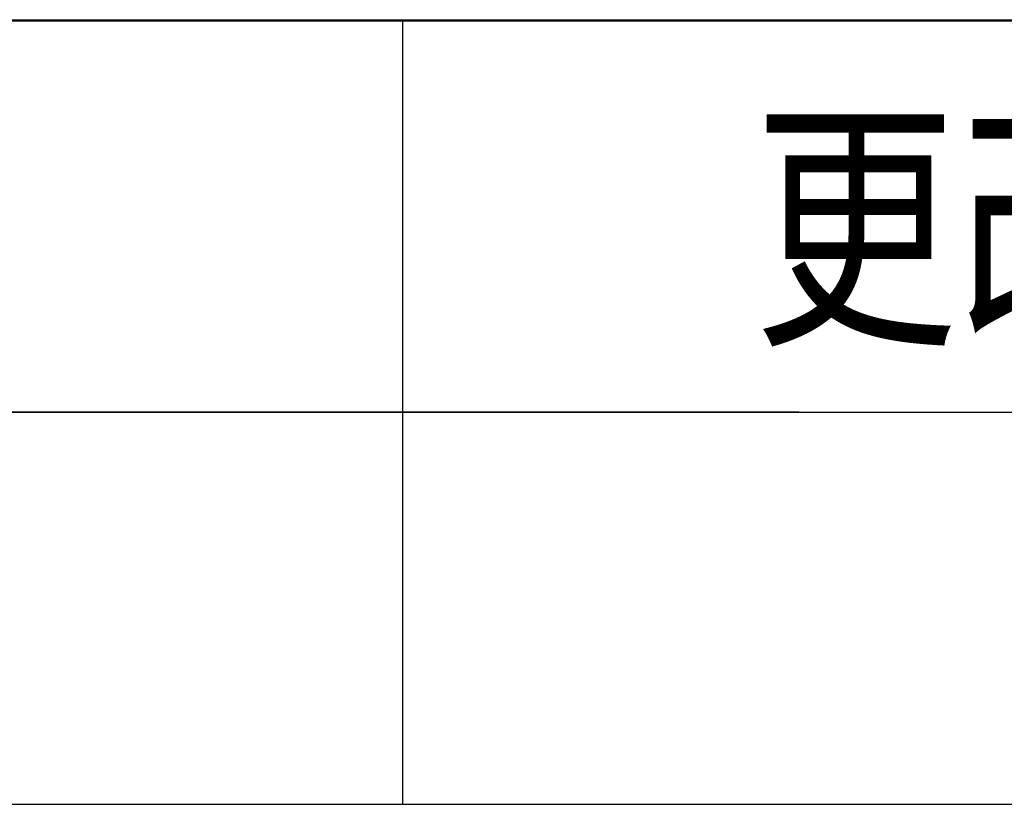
# Model space of a CAD drawing. Header units: millimetres. Extents: x 773 to 1664, y 340 to 970.
# Tile 52 of 60: x 1550 to 1580, y 916 to 940. Entities that reach past the tile are written whole.
import ezdxf

# ---------------------------------------------------------------- set-up
doc = ezdxf.new("R2010")
doc.units = ezdxf.units.MM
doc.header["$LTSCALE"] = 46.2
doc.layers.get('0').update_dxf_attribs({"linetype": 'CONTINUOUS'})
doc.layers.add('1', color=7, linetype='CONTINUOUS')
doc.styles.add('TEXTSTYLE_4', font='txt', dxfattribs={"width": 0.8})

# ---------------------------------------------------------------- blocks, each defined once
blk = doc.blocks.new('*T20')
at = {"color": 0, "linetype": 'ByBlock', "lineweight": -2, "transparency": 16777216}
for p, q in [((0, 0), (234, 0)), ((0, 0), (0, -23.977)), ((19.125, 0), (19.125, -23.977)), ((162, 0), (162, -23.977)), ((198, 0), (198, -23.977)), ((234, 0), (234, -23.977)), ((0, -11.977), (234, -11.977)), ((0, -23.977), (234, -23.977))]:
    blk.add_line(p, q, dxfattribs=at)

msp = doc.modelspace()

# ---------------------------------------------------------------- linework, layer by layer
at = {"layer": '1', "linetype": 'Continuous'}
for p, q in [((1423.801, 940.328), (1633.801, 940.328)), ((1423.801, 928.328), (1573.801, 928.328)), ((1423.801, 916.328), (1597.801, 916.328))]:
    msp.add_line(p, q, dxfattribs=at)

# ---------------------------------------------------------------- block references
msp.add_blockref('*T20', (1399.662, 940.297))

# ---------------------------------------------------------------- texts
at = {"linetype": 'Continuous', "style": 'TEXTSTYLE_4', "width": 0.8}
msp.add_text('更改人', height=6, dxfattribs=at).set_placement((1572.411, 930.987))

doc.saveas('drawing.dxf')
